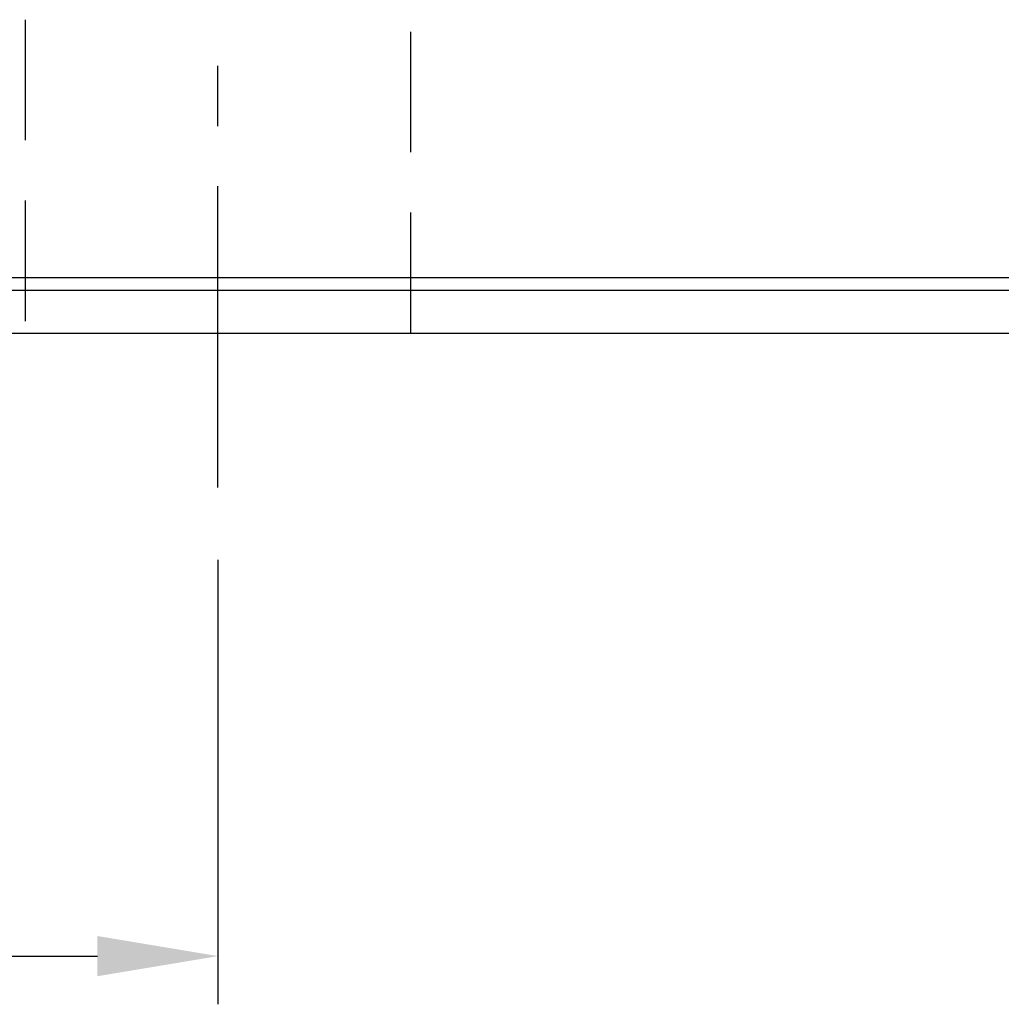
# Model space of a CAD drawing. Header units: millimetres. Extents: x 710 to 1313, y 178 to 430.
# Tile 4 of 37: x 1104 to 1144, y 178 to 219. Entities that reach past the tile are written whole.
import ezdxf

# ---------------------------------------------------------------- set-up
doc = ezdxf.new("R2010")
doc.units = ezdxf.units.MM
doc.header["$LTSCALE"] = 10
doc.linetypes.add('CENTER', pattern=[2, 1.25, -0.25, 0.25, -0.25])
doc.linetypes.add('DASHED', pattern=[0.75, 0.5, -0.25])
for name, color, linetype in [('2', 7, 'Continuous'), ('CL', 1, 'CENTER'), ('DIM', 4, 'Continuous')]:
    doc.layers.add(name, color=color, linetype=linetype)
doc.styles.add('DIM-7', font='SIMPLEX.shx', dxfattribs={"width": 0.7, "bigfont": 'chineset.shx'})
doc.dimstyles.new('CNS', dxfattribs={"dimtxt": 3.5, "dimasz": 2.5, "dimexe": 1, "dimexo": 1.5, "dimgap": 0.09, "dimtad": 0, "dimdsep": 46, "dimtxsty": 'DIM-7', "dimcen": 0.09, "dimclrd": 1, "dimclre": 1, "dimclrt": 4, "dimadec": 0, "dimazin": 0, "dimtfac": 1, "dimtix": 1, "dimtmove": 2, "dimatfit": 3, "dimfxl": 1, "dimtvp": 0.971429, "dimtolj": 1, "dimarcsym": 0})

# ---------------------------------------------------------------- blocks, each defined once
blk = doc.blocks.new('*D68')
at = {"layer": 'DEFPOINTS', "color": 0, "transparency": 16777216}
for p in [(991.919, 199.462), (1111.919, 199.462), (1111.919, 180.029)]:
    blk.add_point(p, dxfattribs=at)
at = {"layer": 'DIM', "color": 7, "lineweight": -2, "transparency": 16777216}
for p, q in [((991.919, 196.462), (991.919, 178.029)), ((1111.919, 196.462), (1111.919, 178.029)), ((996.919, 180.029), (1106.919, 180.029))]:
    blk.add_line(p, q, dxfattribs=at)
at = {"layer": 'DIM', "color": 7, "transparency": 16777216}
for points in [[(996.919, 180.863), (996.919, 179.196), (991.919, 180.029)], [(1106.919, 180.863), (1106.919, 179.196), (1111.919, 180.029)]]:
    blk.add_solid(points, dxfattribs=at)
at = {"layer": 'DIM', "color": 7, "transparency": 16777216, "insert": (1051.919, 185.129), "char_height": 7, "attachment_point": 5, "style": 'DIM-7'}
blk.add_mtext('\\A1;120', dxfattribs=at)

msp = doc.modelspace()

# ---------------------------------------------------------------- linework, layer by layer
at = {"layer": '2', "color": 7, "linetype": 'DASHED'}
for p, q in [((1103.919, 218.874), (1103.919, 205.874)), ((1119.919, 205.874), (1119.919, 218.874))]:
    msp.add_line(p, q, dxfattribs=at)
at = {"layer": '2', "color": 7, "linetype": 'Continuous'}
for p, q in [((1021.112, 208.183), (1313.175, 208.183)), ((1020.716, 207.653), (1313.175, 207.653)), ((961.919, 205.874), (1313.175, 205.874))]:
    msp.add_line(p, q, dxfattribs=at)
at = {"layer": 'CL', "color": 7}
msp.add_line((1111.919, 199.462), (1111.919, 225.951), dxfattribs=at)

# ---------------------------------------------------------------- dimensions: what is measured, and where the dimension line sits
at = {"layer": 'DIM', "color": 7}
dim = msp.add_linear_dim(base=(1111.919, 180.029), p1=(991.919, 199.462), p2=(1111.919, 199.462), dimstyle='CNS', override={"dimscale": 2, "dimgap": 0.8, "dimtad": 1, "dimclrd": 7, "dimclre": 7, "dimclrt": 7, "dimadec": 2, "dimazin": 2, "dimtmove": 1}, dxfattribs=at)
dim.commit()
dim.dimension.update_dxf_attribs({"geometry": '*D68', "text_midpoint": (1051.919, 185.129)})

doc.saveas('drawing.dxf')
